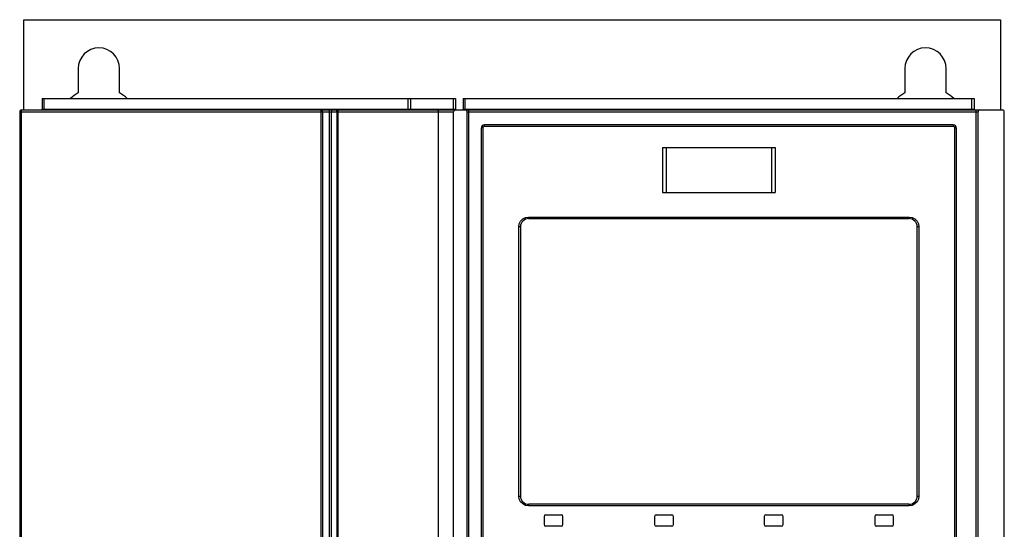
# Model space of a CAD drawing. Extents: x 0 to 594, y 0 to 420.
# Tile 7 of 38: x 54 to 119, y 252 to 286. Entities that reach past the tile are written whole.
import ezdxf

# ---------------------------------------------------------------- set-up
doc = ezdxf.new("R2010")
doc.units = 0
doc.header["$LTSCALE"] = 32.67
doc.layers.get('0').update_dxf_attribs({"linetype": 'CONTINUOUS'})

msp = doc.modelspace()

# ---------------------------------------------------------------- linework, layer by layer
at = {"color": 7, "linetype": 'CONTINUOUS'}
for p, q in [((54.158, 279.734), (54.158, 285.734)), ((54.158, 285.734), (119.158, 285.734)), ((119.158, 285.734), (119.158, 279.734)), ((57.783, 282.484), (57.783, 280.866)), ((60.533, 280.866), (60.533, 282.484)), ((112.783, 282.484), (112.783, 280.866)), ((115.533, 280.866), (115.533, 282.484)), ((55.388, 280.484), (55.388, 279.784)), ((55.388, 280.484), (82.888, 280.484)), ((79.888, 280.484), (79.888, 279.784)), ((82.888, 280.484), (82.888, 279.784)), ((83.388, 280.484), (83.388, 279.784)), ((83.388, 280.484), (117.388, 280.484)), ((117.388, 280.484), (117.388, 279.784)), ((117.4, 279.984), (117.4, 279.784)), ((53.888, 279.609), (53.888, 156.859)), ((54.013, 279.734), (119.278, 279.734)), ((81.758, 156.734), (81.758, 279.609)), ((82.758, 160.364), (82.758, 279.609)), ((83.658, 213.734), (83.658, 279.609)), ((117.658, 213.734), (117.658, 279.609)), ((119.403, 160.364), (119.403, 279.609)), ((84.608, 214.884), (84.608, 278.534)), ((116.008, 278.734), (84.808, 278.734)), ((116.208, 278.534), (116.208, 214.884)), ((96.658, 277.234), (96.658, 274.234)), ((96.658, 277.234), (104.158, 277.234)), ((104.158, 277.234), (104.158, 274.234)), ((96.658, 274.234), (104.158, 274.234)), ((87.208, 271.959), (87.208, 254.059)), ((87.758, 272.509), (113.058, 272.509)), ((113.608, 254.059), (113.608, 271.959)), ((113.058, 253.509), (87.758, 253.509)), ((88.783, 252.709), (88.783, 252.159)), ((88.883, 252.809), (89.933, 252.809)), ((90.033, 252.159), (90.033, 252.709)), ((96.133, 252.709), (96.133, 252.159)), ((96.233, 252.809), (97.283, 252.809)), ((97.383, 252.159), (97.383, 252.709)), ((103.433, 252.709), (103.433, 252.159)), ((103.533, 252.809), (104.583, 252.809)), ((104.683, 252.159), (104.683, 252.709)), ((110.783, 252.709), (110.783, 252.159)), ((110.883, 252.809), (111.933, 252.809)), ((112.033, 252.159), (112.033, 252.709)), ((89.933, 252.059), (88.883, 252.059)), ((97.283, 252.059), (96.233, 252.059)), ((104.583, 252.059), (103.533, 252.059)), ((111.933, 252.059), (110.883, 252.059))]:
    msp.add_line(p, q, dxfattribs=at)
at = {"color": 9, "linetype": 'CONTINUOUS'}
for p, q in [((55.488, 280.484), (55.488, 279.784)), ((79.715, 280.484), (79.715, 279.784)), ((82.738, 280.484), (82.738, 279.734)), ((83.538, 279.734), (83.538, 280.484)), ((117.238, 279.734), (117.238, 280.484)), ((55.388, 279.784), (82.888, 279.784)), ((83.388, 279.784), (117.388, 279.784)), ((117.395, 279.784), (117.4, 279.784)), ((53.888, 279.609), (82.758, 279.609)), ((53.976, 279.609), (53.976, 158.438)), ((74.028, 279.609), (74.028, 158.486)), ((74.497, 158.042), (74.497, 279.609)), ((74.638, 158.042), (74.638, 279.609)), ((74.983, 279.609), (74.983, 158.486)), ((75.05, 279.609), (75.05, 158.488)), ((83.658, 279.609), (117.658, 279.609)), ((83.783, 213.859), (83.783, 279.734)), ((117.533, 213.859), (117.533, 279.734)), ((84.697, 278.534), (84.608, 278.534)), ((84.697, 278.534), (84.697, 214.884)), ((116.019, 278.634), (84.797, 278.634)), ((116.119, 214.884), (116.119, 278.534)), ((116.119, 278.534), (116.208, 278.534)), ((96.902, 277.234), (96.902, 274.234)), ((103.914, 277.234), (103.914, 274.234)), ((87.749, 272.609), (113.067, 272.609)), ((87.098, 254.059), (87.098, 271.959)), ((87.208, 271.959), (87.098, 271.959)), ((113.717, 271.959), (113.608, 271.959)), ((113.717, 271.959), (113.717, 254.059)), ((87.098, 254.059), (87.208, 254.059)), ((113.608, 254.059), (113.717, 254.059)), ((113.067, 253.409), (87.749, 253.409))]:
    msp.add_line(p, q, dxfattribs=at)
for points in [[(55.472, 279.734), (55.478, 279.738), (55.483, 279.749), (55.487, 279.765), (55.488, 279.784)], [(79.708, 279.734), (79.711, 279.738), (79.713, 279.749), (79.715, 279.765), (79.715, 279.784)], [(54.013, 279.734), (54.007, 279.732), (54, 279.727), (53.994, 279.716), (53.987, 279.699), (53.982, 279.676), (53.978, 279.646), (53.976, 279.609)], [(73.953, 158.486), (73.953, 279.622), (73.953, 279.636), (73.953, 279.649), (73.954, 279.661), (73.954, 279.673), (73.955, 279.684), (73.955, 279.695), (73.956, 279.704), (73.957, 279.713), (73.958, 279.72), (73.958, 279.725), (73.959, 279.73), (73.96, 279.733), (73.962, 279.734)], [(73.962, 279.734), (73.971, 279.733), (73.979, 279.73), (73.986, 279.725), (73.993, 279.72), (73.999, 279.713), (74.005, 279.704), (74.01, 279.695), (74.015, 279.684), (74.019, 279.673), (74.022, 279.661), (74.025, 279.649), (74.027, 279.636), (74.028, 279.622), (74.028, 279.609)], [(74.497, 279.609), (74.493, 279.648), (74.482, 279.683), (74.466, 279.71), (74.445, 279.728), (74.422, 279.734)], [(74.739, 279.734), (74.707, 279.728), (74.679, 279.71), (74.657, 279.683), (74.643, 279.648), (74.638, 279.609)], [(74.983, 279.609), (74.984, 279.624), (74.986, 279.637), (74.988, 279.65), (74.992, 279.662), (74.997, 279.674), (75.002, 279.685), (75.009, 279.695), (75.016, 279.704), (75.024, 279.712), (75.032, 279.719), (75.041, 279.724), (75.051, 279.729), (75.063, 279.733), (75.078, 279.734)], [(75.078, 279.734), (75.073, 279.733), (75.07, 279.729), (75.067, 279.724), (75.064, 279.719), (75.062, 279.712), (75.059, 279.704), (75.057, 279.695), (75.055, 279.685), (75.054, 279.674), (75.052, 279.662), (75.051, 279.65), (75.05, 279.637), (75.05, 279.624), (75.05, 279.609)], [(84.797, 278.634), (84.747, 278.621), (84.71, 278.585), (84.697, 278.534)], [(84.808, 278.734), (84.802, 278.72), (84.798, 278.683), (84.797, 278.634)], [(116.019, 278.634), (116.017, 278.685), (116.013, 278.721), (116.008, 278.734)], [(116.119, 278.534), (116.106, 278.584), (116.07, 278.62), (116.019, 278.634)], [(87.098, 271.959), (87.13, 272.158), (87.222, 272.34), (87.367, 272.485), (87.55, 272.578), (87.749, 272.609)], [(87.749, 272.609), (87.75, 272.558), (87.753, 272.522), (87.758, 272.509)], [(113.058, 272.509), (113.062, 272.523), (113.066, 272.56), (113.067, 272.609)], [(113.067, 272.609), (113.266, 272.578), (113.449, 272.485), (113.594, 272.34), (113.686, 272.157), (113.717, 271.959)], [(87.749, 253.409), (87.549, 253.44), (87.367, 253.533), (87.222, 253.678), (87.129, 253.861), (87.098, 254.059)], [(113.717, 254.059), (113.686, 253.86), (113.594, 253.678), (113.449, 253.533), (113.266, 253.44), (113.067, 253.409)], [(87.758, 253.509), (87.753, 253.495), (87.75, 253.458), (87.749, 253.409)], [(113.067, 253.409), (113.066, 253.46), (113.062, 253.496), (113.058, 253.509)]]:
    msp.add_lwpolyline(points, dxfattribs=at)
at = {"color": 7, "linetype": 'CONTINUOUS'}
for centre, radius, start, end in [((59.158, 282.484), 1.375, 0, 180), ((114.158, 282.484), 1.375, 0, 180), ((59.158, 278.484), 2.75, 120, 133.16107), ((59.158, 278.484), 2.75, 46.83889, 60), ((114.158, 278.484), 2.75, 120, 133.16107), ((114.158, 278.484), 2.75, 46.83889, 60), ((55.338, 279.784), 0.05, 270, 360), ((79.938, 279.784), 0.05, 180, 270), ((82.938, 279.784), 0.05, 180, 247.5), ((83.338, 279.784), 0.05, 270, 360), ((117.438, 279.784), 0.05, 180, 270), ((117.45, 279.784), 0.05, 180, 202.5), ((54.013, 279.609), 0.125, 90, 180), ((81.633, 279.609), 0.125, 0, 90), ((82.883, 279.609), 0.125, 90, 180), ((83.533, 279.609), 0.125, 0, 90), ((117.783, 279.609), 0.125, 90, 180), ((119.278, 279.609), 0.125, 0, 90), ((84.808, 278.534), 0.2, 90, 180), ((116.008, 278.534), 0.2, 0, 90), ((87.758, 271.959), 0.55, 90, 180), ((113.058, 271.959), 0.55, 0, 90), ((87.758, 254.059), 0.55, 180, 270), ((113.058, 254.059), 0.55, 270, 360), ((88.883, 252.709), 0.1, 90, 180), ((89.933, 252.709), 0.1, 0, 90), ((96.233, 252.709), 0.1, 90, 180), ((97.283, 252.709), 0.1, 0, 90), ((103.533, 252.709), 0.1, 90, 180), ((104.583, 252.709), 0.1, 0, 90), ((110.883, 252.709), 0.1, 90, 180), ((111.933, 252.709), 0.1, 0, 90), ((88.883, 252.159), 0.1, 180, 270), ((89.933, 252.159), 0.1, 270, 360), ((96.233, 252.159), 0.1, 180, 270), ((97.283, 252.159), 0.1, 270, 360), ((103.533, 252.159), 0.1, 180, 270), ((104.583, 252.159), 0.1, 270, 360), ((110.883, 252.159), 0.1, 180, 270), ((111.933, 252.159), 0.1, 270, 360)]:
    msp.add_arc(centre, radius, start, end, dxfattribs=at)

doc.saveas('drawing.dxf')
